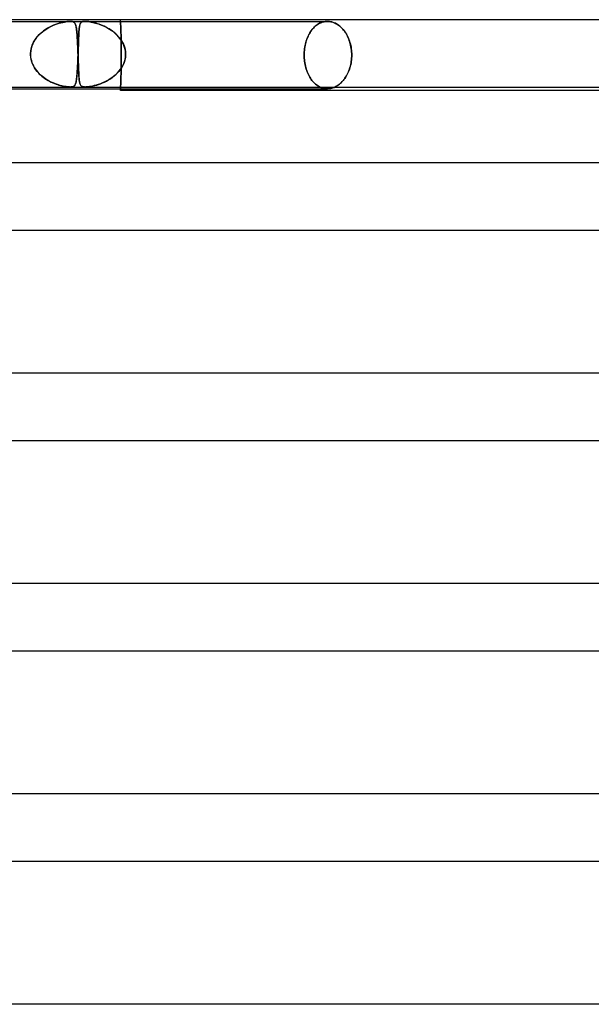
# Model space of a CAD drawing. Header units: millimetres. Extents: x -385 to 385, y -2 to 250.
# Tile 37 of 84: x -48 to -14, y 192 to 250. Entities that reach past the tile are written whole.
import ezdxf

# ---------------------------------------------------------------- set-up
doc = ezdxf.new("R2010")
doc.units = ezdxf.units.MM
doc.layers.add('HIDDEN', color=7, linetype='Continuous')
doc.layers.add('THICK', color=7, linetype='Continuous')

msp = doc.modelspace()

# ---------------------------------------------------------------- linework, layer by layer
at = {"layer": 'HIDDEN'}
for p, q in [((-58.955, 249.9), (-44.989, 249.9)), ((-45.652, 249.786), (-45.539, 249.817)), ((-45.536, 249.818), (-45.642, 249.789)), ((-45.539, 249.817), (-45.434, 249.842)), ((-45.436, 249.842), (-45.536, 249.818)), ((-45.341, 249.861), (-45.436, 249.842)), ((-45.434, 249.842), (-45.337, 249.862)), ((-45.258, 249.876), (-45.341, 249.861)), ((-45.337, 249.862), (-45.255, 249.876)), ((-45.187, 249.886), (-45.258, 249.876)), ((-45.255, 249.876), (-45.186, 249.886)), ((-45.129, 249.892), (-45.187, 249.886)), ((-45.186, 249.886), (-45.129, 249.892)), ((-45.129, 249.892), (-45.079, 249.897)), ((-45.079, 249.897), (-45.129, 249.892)), ((-45.079, 249.897), (-45.033, 249.899)), ((-45.032, 249.899), (-45.079, 249.897)), ((-45.033, 249.899), (-44.99, 249.9)), ((-44.989, 249.9), (-45.032, 249.899)), ((-44.99, 249.9), (-44.95, 249.899)), ((-44.949, 249.899), (-44.989, 249.9)), ((-44.989, 249.9), (-44.106, 249.9)), ((-44.95, 249.899), (-44.914, 249.897)), ((-44.914, 249.897), (-44.949, 249.899)), ((-44.914, 249.897), (-44.882, 249.892)), ((-44.882, 249.892), (-44.914, 249.897)), ((-44.882, 249.892), (-44.85, 249.886)), ((-44.851, 249.886), (-44.882, 249.892)), ((-44.82, 249.876), (-44.851, 249.886)), ((-44.85, 249.886), (-44.818, 249.876)), ((-44.789, 249.862), (-44.82, 249.876)), ((-44.818, 249.876), (-44.787, 249.861)), ((-44.76, 249.842), (-44.789, 249.862)), ((-44.787, 249.861), (-44.759, 249.842)), ((-44.734, 249.817), (-44.76, 249.842)), ((-44.759, 249.842), (-44.734, 249.818)), ((-44.734, 249.818), (-44.713, 249.789)), ((-44.711, 249.786), (-44.734, 249.817)), ((-44.371, 249.799), (-44.386, 249.774)), ((-44.377, 249.79), (-44.36, 249.815)), ((-44.355, 249.821), (-44.371, 249.799)), ((-44.36, 249.815), (-44.34, 249.837)), ((-44.335, 249.841), (-44.355, 249.821)), ((-44.34, 249.837), (-44.315, 249.856)), ((-44.312, 249.858), (-44.335, 249.841)), ((-44.315, 249.856), (-44.286, 249.871)), ((-44.284, 249.872), (-44.312, 249.858)), ((-44.286, 249.871), (-44.252, 249.884)), ((-44.251, 249.884), (-44.284, 249.872)), ((-44.252, 249.884), (-44.212, 249.893)), ((-44.211, 249.893), (-44.251, 249.884)), ((-44.212, 249.893), (-44.163, 249.898)), ((-44.163, 249.898), (-44.211, 249.893)), ((-44.106, 249.9), (-44.163, 249.898)), ((-44.163, 249.898), (-44.106, 249.9)), ((-44.041, 249.898), (-44.106, 249.9)), ((-44.106, 249.9), (-44.042, 249.898)), ((-44.106, 249.9), (-29.698, 249.9)), ((-44.042, 249.898), (-43.971, 249.893)), ((-43.969, 249.893), (-44.041, 249.898)), ((-43.971, 249.893), (-43.895, 249.884)), ((-43.893, 249.884), (-43.969, 249.893)), ((-43.895, 249.884), (-43.816, 249.872)), ((-43.811, 249.871), (-43.893, 249.884)), ((-43.816, 249.872), (-43.735, 249.858)), ((-43.725, 249.856), (-43.811, 249.871)), ((-43.735, 249.858), (-43.651, 249.841)), ((-43.635, 249.837), (-43.725, 249.856)), ((-43.651, 249.841), (-43.567, 249.821)), ((-43.544, 249.815), (-43.635, 249.837)), ((-43.567, 249.821), (-43.483, 249.799)), ((-43.452, 249.79), (-43.544, 249.815)), ((-43.483, 249.799), (-43.399, 249.774)), ((-42, 249.9), (-42, 250)), ((-42, 249.895), (-42, 249.899)), ((-42, 249.899), (-42, 249.899)), ((-42, 249.899), (-42, 249.895)), ((-41.999, 249.887), (-42, 249.895)), ((-42, 249.895), (-41.999, 249.887)), ((-41.999, 249.874), (-41.999, 249.887)), ((-41.999, 249.887), (-41.999, 249.874)), ((-41.998, 249.857), (-41.999, 249.874)), ((-41.999, 249.874), (-41.998, 249.857)), ((-41.997, 249.835), (-41.998, 249.857)), ((-41.998, 249.857), (-41.997, 249.835)), ((-41.996, 249.809), (-41.997, 249.835)), ((-41.997, 249.835), (-41.996, 249.809)), ((-41.994, 249.778), (-41.996, 249.809)), ((-41.996, 249.809), (-41.994, 249.778)), ((-30.104, 249.815), (-30.17, 249.784)), ((-30.156, 249.791), (-30.092, 249.82)), ((-30.037, 249.841), (-30.104, 249.815)), ((-30.092, 249.82), (-30.027, 249.845)), ((-29.969, 249.863), (-30.037, 249.841)), ((-30.027, 249.845), (-29.961, 249.865)), ((-29.901, 249.879), (-29.969, 249.863)), ((-29.961, 249.865), (-29.895, 249.88)), ((-29.833, 249.891), (-29.901, 249.879)), ((-29.895, 249.88), (-29.829, 249.891)), ((-29.766, 249.898), (-29.833, 249.891)), ((-29.829, 249.891), (-29.763, 249.898)), ((-29.698, 249.9), (-29.766, 249.898)), ((-29.763, 249.898), (-29.698, 249.9)), ((-29.631, 249.898), (-29.698, 249.9)), ((-29.698, 249.9), (-29.633, 249.898)), ((-29.633, 249.898), (-29.567, 249.891)), ((-29.563, 249.891), (-29.631, 249.898)), ((-29.567, 249.891), (-29.501, 249.88)), ((-29.494, 249.879), (-29.563, 249.891)), ((-29.501, 249.88), (-29.434, 249.865)), ((-29.425, 249.863), (-29.494, 249.879)), ((-29.434, 249.865), (-29.367, 249.845)), ((-29.356, 249.841), (-29.425, 249.863)), ((-29.367, 249.845), (-29.3, 249.82)), ((-29.287, 249.815), (-29.356, 249.841)), ((-29.3, 249.82), (-29.234, 249.791)), ((-29.219, 249.784), (-29.287, 249.815)), ((-46.688, 249.246), (-46.797, 249.149)), ((-46.731, 249.209), (-46.623, 249.299)), ((-46.574, 249.336), (-46.688, 249.246)), ((-46.623, 249.299), (-46.509, 249.383)), ((-46.456, 249.418), (-46.574, 249.336)), ((-46.509, 249.383), (-46.39, 249.46)), ((-46.337, 249.492), (-46.456, 249.418)), ((-46.39, 249.46), (-46.268, 249.532)), ((-46.217, 249.559), (-46.337, 249.492)), ((-46.268, 249.532), (-46.142, 249.596)), ((-46.098, 249.618), (-46.217, 249.559)), ((-46.142, 249.596), (-46.016, 249.655)), ((-45.979, 249.67), (-46.098, 249.618)), ((-46.016, 249.655), (-45.891, 249.705)), ((-45.863, 249.716), (-45.979, 249.67)), ((-45.891, 249.705), (-45.769, 249.749)), ((-45.751, 249.755), (-45.863, 249.716)), ((-45.769, 249.749), (-45.652, 249.786)), ((-45.642, 249.789), (-45.751, 249.755)), ((-44.713, 249.789), (-44.694, 249.755)), ((-44.691, 249.749), (-44.711, 249.786)), ((-44.694, 249.755), (-44.678, 249.716)), ((-44.674, 249.705), (-44.691, 249.749)), ((-44.678, 249.716), (-44.663, 249.67)), ((-44.658, 249.655), (-44.674, 249.705)), ((-44.663, 249.67), (-44.649, 249.618)), ((-44.644, 249.596), (-44.658, 249.655)), ((-44.649, 249.618), (-44.637, 249.559)), ((-44.632, 249.532), (-44.644, 249.596)), ((-44.637, 249.559), (-44.625, 249.492)), ((-44.621, 249.46), (-44.632, 249.532)), ((-44.625, 249.492), (-44.615, 249.418)), ((-44.61, 249.383), (-44.621, 249.46)), ((-44.615, 249.418), (-44.605, 249.336)), ((-44.601, 249.299), (-44.61, 249.383)), ((-44.605, 249.336), (-44.596, 249.246)), ((-44.592, 249.209), (-44.601, 249.299)), ((-44.596, 249.246), (-44.587, 249.149)), ((-44.475, 249.24), (-44.48, 249.166)), ((-44.48, 249.156), (-44.476, 249.236)), ((-44.476, 249.236), (-44.47, 249.312)), ((-44.471, 249.309), (-44.475, 249.24)), ((-44.465, 249.375), (-44.471, 249.309)), ((-44.47, 249.312), (-44.465, 249.382)), ((-44.465, 249.382), (-44.459, 249.447)), ((-44.46, 249.437), (-44.465, 249.375)), ((-44.453, 249.494), (-44.46, 249.437)), ((-44.459, 249.447), (-44.452, 249.506)), ((-44.446, 249.547), (-44.453, 249.494)), ((-44.452, 249.506), (-44.445, 249.56)), ((-44.439, 249.596), (-44.446, 249.547)), ((-44.445, 249.56), (-44.436, 249.61)), ((-44.43, 249.64), (-44.439, 249.596)), ((-44.436, 249.61), (-44.427, 249.655)), ((-44.421, 249.679), (-44.43, 249.64)), ((-44.427, 249.655), (-44.416, 249.695)), ((-44.41, 249.715), (-44.421, 249.679)), ((-44.416, 249.695), (-44.405, 249.73)), ((-44.399, 249.746), (-44.41, 249.715)), ((-44.405, 249.73), (-44.392, 249.762)), ((-44.386, 249.774), (-44.399, 249.746)), ((-44.392, 249.762), (-44.377, 249.79)), ((-43.359, 249.762), (-43.452, 249.79)), ((-43.399, 249.774), (-43.312, 249.746)), ((-43.265, 249.73), (-43.359, 249.762)), ((-43.312, 249.746), (-43.221, 249.715)), ((-43.169, 249.695), (-43.265, 249.73)), ((-43.221, 249.715), (-43.129, 249.679)), ((-43.07, 249.655), (-43.169, 249.695)), ((-43.129, 249.679), (-43.034, 249.64)), ((-42.969, 249.61), (-43.07, 249.655)), ((-43.034, 249.64), (-42.939, 249.596)), ((-42.868, 249.56), (-42.969, 249.61)), ((-42.939, 249.596), (-42.842, 249.547)), ((-42.767, 249.506), (-42.868, 249.56)), ((-42.842, 249.547), (-42.745, 249.494)), ((-42.666, 249.447), (-42.767, 249.506)), ((-42.745, 249.494), (-42.649, 249.437)), ((-42.565, 249.382), (-42.666, 249.447)), ((-42.649, 249.437), (-42.555, 249.375)), ((-42.467, 249.312), (-42.565, 249.382)), ((-42.555, 249.375), (-42.464, 249.309)), ((-42.371, 249.236), (-42.467, 249.312)), ((-42.464, 249.309), (-42.375, 249.24)), ((-42.375, 249.24), (-42.29, 249.166)), ((-42.279, 249.156), (-42.371, 249.236)), ((-41.993, 249.743), (-41.994, 249.778)), ((-41.994, 249.778), (-41.993, 249.743)), ((-41.991, 249.704), (-41.993, 249.743)), ((-41.993, 249.743), (-41.991, 249.704)), ((-41.989, 249.661), (-41.991, 249.704)), ((-41.991, 249.704), (-41.989, 249.661)), ((-41.987, 249.614), (-41.989, 249.661)), ((-41.989, 249.661), (-41.987, 249.614)), ((-41.985, 249.563), (-41.987, 249.614)), ((-41.987, 249.614), (-41.985, 249.563)), ((-41.983, 249.509), (-41.985, 249.563)), ((-41.985, 249.563), (-41.983, 249.509)), ((-41.981, 249.452), (-41.983, 249.509)), ((-41.983, 249.509), (-41.981, 249.452)), ((-41.979, 249.392), (-41.981, 249.452)), ((-41.981, 249.452), (-41.979, 249.392)), ((-41.977, 249.33), (-41.979, 249.392)), ((-41.979, 249.392), (-41.977, 249.33)), ((-41.975, 249.265), (-41.977, 249.33)), ((-41.977, 249.33), (-41.975, 249.265)), ((-41.972, 249.197), (-41.975, 249.265)), ((-41.975, 249.265), (-41.972, 249.197)), ((-30.787, 249.141), (-30.746, 249.213)), ((-30.726, 249.246), (-30.769, 249.173)), ((-30.746, 249.213), (-30.704, 249.281)), ((-30.682, 249.314), (-30.726, 249.246)), ((-30.704, 249.281), (-30.659, 249.346)), ((-30.635, 249.38), (-30.682, 249.314)), ((-30.659, 249.346), (-30.612, 249.409)), ((-30.585, 249.443), (-30.635, 249.38)), ((-30.612, 249.409), (-30.563, 249.469)), ((-30.532, 249.503), (-30.585, 249.443)), ((-30.563, 249.469), (-30.511, 249.526)), ((-30.477, 249.56), (-30.532, 249.503)), ((-30.511, 249.526), (-30.456, 249.58)), ((-30.42, 249.613), (-30.477, 249.56)), ((-30.456, 249.58), (-30.4, 249.63)), ((-30.36, 249.662), (-30.42, 249.613)), ((-30.4, 249.63), (-30.341, 249.676)), ((-30.298, 249.707), (-30.36, 249.662)), ((-30.341, 249.676), (-30.281, 249.719)), ((-30.235, 249.748), (-30.298, 249.707)), ((-30.281, 249.719), (-30.219, 249.757)), ((-30.17, 249.784), (-30.235, 249.748)), ((-30.219, 249.757), (-30.156, 249.791)), ((-29.234, 249.791), (-29.168, 249.757)), ((-29.152, 249.748), (-29.219, 249.784)), ((-29.168, 249.757), (-29.104, 249.719)), ((-29.086, 249.707), (-29.152, 249.748)), ((-29.104, 249.719), (-29.041, 249.676)), ((-29.022, 249.662), (-29.086, 249.707)), ((-29.041, 249.676), (-28.98, 249.63)), ((-28.959, 249.613), (-29.022, 249.662)), ((-28.98, 249.63), (-28.921, 249.58)), ((-28.899, 249.56), (-28.959, 249.613)), ((-28.921, 249.58), (-28.863, 249.526)), ((-28.841, 249.503), (-28.899, 249.56)), ((-28.863, 249.526), (-28.808, 249.469)), ((-28.785, 249.443), (-28.841, 249.503)), ((-28.808, 249.469), (-28.756, 249.409)), ((-28.732, 249.38), (-28.785, 249.443)), ((-28.756, 249.409), (-28.706, 249.346)), ((-28.682, 249.314), (-28.732, 249.38)), ((-28.706, 249.346), (-28.658, 249.281)), ((-28.634, 249.246), (-28.682, 249.314)), ((-28.658, 249.281), (-28.613, 249.213)), ((-28.588, 249.173), (-28.634, 249.246)), ((-28.613, 249.213), (-28.569, 249.141)), ((-47.23, 248.539), (-47.17, 248.665)), ((-47.155, 248.692), (-47.22, 248.562)), ((-47.17, 248.665), (-47.099, 248.785)), ((-47.079, 248.816), (-47.155, 248.692)), ((-47.099, 248.785), (-47.019, 248.9)), ((-46.993, 248.934), (-47.079, 248.816)), ((-47.019, 248.9), (-46.93, 249.009)), ((-46.899, 249.045), (-46.993, 248.934)), ((-46.93, 249.009), (-46.834, 249.112)), ((-46.797, 249.149), (-46.899, 249.045)), ((-46.834, 249.112), (-46.731, 249.209)), ((-44.584, 249.112), (-44.592, 249.209)), ((-44.587, 249.149), (-44.579, 249.045)), ((-44.577, 249.009), (-44.584, 249.112)), ((-44.579, 249.045), (-44.572, 248.934)), ((-44.57, 248.9), (-44.577, 249.009)), ((-44.572, 248.934), (-44.564, 248.816)), ((-44.563, 248.785), (-44.57, 248.9)), ((-44.564, 248.816), (-44.558, 248.692)), ((-44.556, 248.665), (-44.563, 248.785)), ((-44.558, 248.692), (-44.551, 248.562)), ((-44.55, 248.539), (-44.556, 248.665)), ((-44.502, 248.641), (-44.505, 248.54)), ((-44.504, 248.578), (-44.5, 248.685)), ((-44.498, 248.737), (-44.502, 248.641)), ((-44.5, 248.685), (-44.496, 248.789)), ((-44.495, 248.831), (-44.498, 248.737)), ((-44.496, 248.789), (-44.493, 248.887)), ((-44.491, 248.921), (-44.495, 248.831)), ((-44.493, 248.887), (-44.489, 248.982)), ((-44.488, 249.006), (-44.491, 248.921)), ((-44.489, 248.982), (-44.485, 249.071)), ((-44.484, 249.088), (-44.488, 249.006)), ((-44.485, 249.071), (-44.48, 249.156)), ((-44.48, 249.166), (-44.484, 249.088)), ((-42.29, 249.166), (-42.209, 249.088)), ((-42.192, 249.071), (-42.279, 249.156)), ((-42.209, 249.088), (-42.131, 249.006)), ((-42.11, 248.982), (-42.192, 249.071)), ((-42.131, 249.006), (-42.059, 248.921)), ((-42.033, 248.887), (-42.11, 248.982)), ((-42.059, 248.921), (-41.991, 248.831)), ((-41.963, 248.789), (-42.033, 248.887)), ((-41.991, 248.831), (-41.93, 248.737)), ((-41.97, 249.125), (-41.972, 249.197)), ((-41.972, 249.197), (-41.97, 249.125)), ((-41.968, 249.05), (-41.97, 249.125)), ((-41.97, 249.125), (-41.968, 249.05)), ((-41.966, 248.971), (-41.968, 249.05)), ((-41.968, 249.05), (-41.966, 248.971)), ((-41.964, 248.89), (-41.966, 248.971)), ((-41.966, 248.971), (-41.964, 248.89)), ((-41.962, 248.806), (-41.964, 248.89)), ((-41.964, 248.89), (-41.962, 248.806)), ((-41.899, 248.685), (-41.963, 248.789)), ((-41.96, 248.72), (-41.962, 248.806)), ((-41.962, 248.806), (-41.96, 248.72)), ((-41.959, 248.632), (-41.96, 248.72)), ((-41.96, 248.72), (-41.959, 248.632)), ((-41.957, 248.543), (-41.959, 248.632)), ((-41.959, 248.632), (-41.957, 248.543)), ((-41.93, 248.737), (-41.874, 248.641)), ((-41.843, 248.578), (-41.899, 248.685)), ((-41.874, 248.641), (-41.825, 248.54)), ((-31.005, 248.552), (-30.982, 248.643)), ((-30.976, 248.665), (-31.001, 248.572)), ((-30.982, 248.643), (-30.957, 248.732)), ((-30.949, 248.757), (-30.976, 248.665)), ((-30.957, 248.732), (-30.928, 248.819)), ((-30.918, 248.846), (-30.949, 248.757)), ((-30.928, 248.819), (-30.896, 248.904)), ((-30.885, 248.932), (-30.918, 248.846)), ((-30.896, 248.904), (-30.862, 248.986)), ((-30.849, 249.016), (-30.885, 248.932)), ((-30.862, 248.986), (-30.826, 249.065)), ((-30.81, 249.096), (-30.849, 249.016)), ((-30.826, 249.065), (-30.787, 249.141)), ((-30.769, 249.173), (-30.81, 249.096)), ((-28.543, 249.096), (-28.588, 249.173)), ((-28.569, 249.141), (-28.527, 249.065)), ((-28.502, 249.016), (-28.543, 249.096)), ((-28.527, 249.065), (-28.487, 248.986)), ((-28.463, 248.932), (-28.502, 249.016)), ((-28.487, 248.986), (-28.45, 248.904)), ((-28.426, 248.846), (-28.463, 248.932)), ((-28.45, 248.904), (-28.416, 248.819)), ((-28.393, 248.757), (-28.426, 248.846)), ((-28.416, 248.819), (-28.385, 248.732)), ((-28.363, 248.665), (-28.393, 248.757)), ((-28.385, 248.732), (-28.356, 248.643)), ((-28.337, 248.572), (-28.363, 248.665)), ((-28.356, 248.643), (-28.331, 248.552)), ((-47.34, 248.145), (-47.353, 248)), ((-47.353, 248), (-47.341, 248.139)), ((-47.341, 248.139), (-47.317, 248.275)), ((-47.314, 248.288), (-47.34, 248.145)), ((-47.317, 248.275), (-47.28, 248.408)), ((-47.273, 248.427), (-47.314, 248.288)), ((-47.28, 248.408), (-47.23, 248.539)), ((-47.22, 248.562), (-47.273, 248.427)), ((-44.551, 248.562), (-44.545, 248.427)), ((-44.544, 248.408), (-44.55, 248.539)), ((-44.545, 248.427), (-44.539, 248.288)), ((-44.538, 248.275), (-44.544, 248.408)), ((-44.539, 248.288), (-44.533, 248.145)), ((-44.533, 248.139), (-44.538, 248.275)), ((-44.533, 248.145), (-44.528, 248)), ((-44.528, 248), (-44.533, 248.139)), ((-44.523, 248), (-44.519, 248.119)), ((-44.519, 248.111), (-44.523, 248)), ((-44.519, 248.119), (-44.515, 248.238)), ((-44.515, 248.221), (-44.519, 248.111)), ((-44.515, 248.238), (-44.511, 248.354)), ((-44.512, 248.33), (-44.515, 248.221)), ((-44.508, 248.437), (-44.512, 248.33)), ((-44.511, 248.354), (-44.507, 248.468)), ((-44.505, 248.54), (-44.508, 248.437)), ((-44.507, 248.468), (-44.504, 248.578)), ((-41.956, 248.452), (-41.957, 248.543)), ((-41.957, 248.543), (-41.956, 248.452)), ((-41.955, 248.36), (-41.956, 248.452)), ((-41.956, 248.452), (-41.955, 248.36)), ((-41.954, 248.267), (-41.955, 248.36)), ((-41.955, 248.36), (-41.954, 248.267)), ((-41.953, 248.175), (-41.954, 248.267)), ((-41.954, 248.267), (-41.953, 248.175)), ((-41.953, 248.082), (-41.953, 248.175)), ((-41.953, 248.175), (-41.953, 248.082)), ((-41.952, 247.991), (-41.953, 248.082)), ((-41.953, 248.082), (-41.952, 247.991)), ((-41.796, 248.468), (-41.843, 248.578)), ((-41.825, 248.54), (-41.784, 248.437)), ((-41.757, 248.354), (-41.796, 248.468)), ((-41.784, 248.437), (-41.75, 248.33)), ((-41.727, 248.238), (-41.757, 248.354)), ((-41.75, 248.33), (-41.724, 248.221)), ((-41.707, 248.119), (-41.727, 248.238)), ((-41.724, 248.221), (-41.706, 248.111)), ((-41.698, 248), (-41.707, 248.119)), ((-41.706, 248.111), (-41.698, 248)), ((-31.078, 247.992), (-31.073, 248.085)), ((-31.073, 248.091), (-31.077, 247.995)), ((-31.065, 248.188), (-31.073, 248.091)), ((-31.073, 248.085), (-31.066, 248.179)), ((-31.066, 248.179), (-31.055, 248.273)), ((-31.054, 248.285), (-31.065, 248.188)), ((-31.055, 248.273), (-31.042, 248.367)), ((-31.039, 248.381), (-31.054, 248.285)), ((-31.042, 248.367), (-31.025, 248.46)), ((-31.022, 248.477), (-31.039, 248.381)), ((-31.025, 248.46), (-31.005, 248.552)), ((-31.001, 248.572), (-31.022, 248.477)), ((-28.314, 248.477), (-28.337, 248.572)), ((-28.331, 248.552), (-28.31, 248.46)), ((-28.294, 248.381), (-28.314, 248.477)), ((-28.31, 248.46), (-28.291, 248.367)), ((-28.278, 248.285), (-28.294, 248.381)), ((-28.291, 248.367), (-28.277, 248.273)), ((-28.266, 248.188), (-28.278, 248.285)), ((-28.277, 248.273), (-28.265, 248.179)), ((-28.257, 248.091), (-28.266, 248.188)), ((-28.265, 248.179), (-28.257, 248.085)), ((-28.252, 247.995), (-28.257, 248.091)), ((-28.257, 248.085), (-28.252, 247.992)), ((-47.354, 247.95), (-47.353, 247.967)), ((-47.353, 247.967), (-47.354, 247.95)), ((-47.353, 247.933), (-47.354, 247.95)), ((-47.354, 247.95), (-47.353, 247.933)), ((-47.353, 247.983), (-47.353, 248)), ((-47.353, 248), (-47.353, 247.983)), ((-47.353, 247.967), (-47.353, 247.983)), ((-47.353, 247.983), (-47.353, 247.967)), ((-47.353, 247.917), (-47.353, 247.933)), ((-47.353, 247.933), (-47.353, 247.917)), ((-47.353, 247.9), (-47.353, 247.917)), ((-47.353, 247.917), (-47.353, 247.9)), ((-47.342, 247.766), (-47.353, 247.9)), ((-47.353, 247.9), (-47.344, 247.789)), ((-47.344, 247.789), (-47.328, 247.679)), ((-47.318, 247.633), (-47.342, 247.766)), ((-47.328, 247.679), (-47.303, 247.57)), ((-47.283, 247.503), (-47.318, 247.633)), ((-47.303, 247.57), (-47.269, 247.463)), ((-47.236, 247.377), (-47.283, 247.503)), ((-47.269, 247.463), (-47.228, 247.359)), ((-44.546, 247.396), (-44.541, 247.517)), ((-44.538, 247.599), (-44.544, 247.454)), ((-44.541, 247.517), (-44.536, 247.643)), ((-44.532, 247.749), (-44.538, 247.599)), ((-44.536, 247.643), (-44.531, 247.771)), ((-44.526, 247.9), (-44.532, 247.749)), ((-44.531, 247.771), (-44.526, 247.9)), ((-44.528, 248), (-44.527, 247.983)), ((-44.527, 247.983), (-44.528, 248)), ((-44.527, 247.983), (-44.527, 247.967)), ((-44.527, 247.967), (-44.527, 247.983)), ((-44.527, 247.967), (-44.526, 247.95)), ((-44.526, 247.95), (-44.527, 247.967)), ((-44.526, 247.95), (-44.525, 247.933)), ((-44.525, 247.933), (-44.526, 247.95)), ((-44.525, 247.933), (-44.526, 247.917)), ((-44.526, 247.917), (-44.525, 247.933)), ((-44.526, 247.917), (-44.526, 247.9)), ((-44.526, 247.9), (-44.526, 247.917)), ((-44.524, 247.967), (-44.525, 247.95)), ((-44.525, 247.95), (-44.524, 247.967)), ((-44.525, 247.95), (-44.525, 247.933)), ((-44.525, 247.933), (-44.525, 247.95)), ((-44.525, 247.933), (-44.525, 247.917)), ((-44.525, 247.917), (-44.525, 247.933)), ((-44.525, 247.917), (-44.524, 247.9)), ((-44.524, 247.9), (-44.525, 247.917)), ((-44.523, 247.983), (-44.524, 247.967)), ((-44.524, 247.967), (-44.523, 247.983)), ((-44.524, 247.9), (-44.52, 247.789)), ((-44.52, 247.766), (-44.524, 247.9)), ((-44.523, 248), (-44.523, 247.983)), ((-44.523, 247.983), (-44.523, 248)), ((-44.52, 247.789), (-44.517, 247.679)), ((-44.515, 247.633), (-44.52, 247.766)), ((-44.517, 247.679), (-44.513, 247.57)), ((-44.511, 247.503), (-44.515, 247.633)), ((-44.513, 247.57), (-44.509, 247.463)), ((-44.506, 247.377), (-44.511, 247.503)), ((-44.509, 247.463), (-44.506, 247.359)), ((-41.954, 247.527), (-41.955, 247.433)), ((-41.955, 247.433), (-41.954, 247.527)), ((-41.953, 247.621), (-41.954, 247.527)), ((-41.954, 247.527), (-41.953, 247.621)), ((-41.952, 247.808), (-41.953, 247.715)), ((-41.953, 247.715), (-41.952, 247.808)), ((-41.953, 247.715), (-41.953, 247.621)), ((-41.953, 247.621), (-41.953, 247.715)), ((-41.952, 247.9), (-41.952, 247.991)), ((-41.952, 247.991), (-41.952, 247.9)), ((-41.952, 247.9), (-41.952, 247.808)), ((-41.952, 247.808), (-41.952, 247.9)), ((-41.809, 247.396), (-41.765, 247.517)), ((-41.741, 247.599), (-41.787, 247.454)), ((-41.765, 247.517), (-41.731, 247.643)), ((-41.712, 247.749), (-41.741, 247.599)), ((-41.731, 247.643), (-41.708, 247.771)), ((-41.698, 247.9), (-41.712, 247.749)), ((-41.708, 247.771), (-41.698, 247.9)), ((-41.697, 247.983), (-41.698, 248)), ((-41.698, 248), (-41.697, 247.983)), ((-41.698, 247.9), (-41.697, 247.917)), ((-41.697, 247.917), (-41.698, 247.9)), ((-41.697, 247.967), (-41.697, 247.983)), ((-41.697, 247.983), (-41.697, 247.967)), ((-41.697, 247.95), (-41.697, 247.967)), ((-41.697, 247.967), (-41.697, 247.95)), ((-41.697, 247.933), (-41.697, 247.95)), ((-41.697, 247.95), (-41.697, 247.933)), ((-41.697, 247.917), (-41.697, 247.933)), ((-41.697, 247.933), (-41.697, 247.917)), ((-31.077, 247.995), (-31.079, 247.9)), ((-31.079, 247.9), (-31.078, 247.992)), ((-31.079, 247.9), (-31.078, 247.808)), ((-31.078, 247.808), (-31.079, 247.9)), ((-31.078, 247.808), (-31.073, 247.715)), ((-31.073, 247.715), (-31.078, 247.808)), ((-31.073, 247.715), (-31.066, 247.621)), ((-31.066, 247.621), (-31.073, 247.715)), ((-31.066, 247.621), (-31.055, 247.527)), ((-31.055, 247.527), (-31.066, 247.621)), ((-31.055, 247.527), (-31.042, 247.433)), ((-31.042, 247.433), (-31.055, 247.527)), ((-28.277, 247.523), (-28.292, 247.428)), ((-28.291, 247.433), (-28.277, 247.527)), ((-28.277, 247.527), (-28.265, 247.621)), ((-28.265, 247.618), (-28.277, 247.523)), ((-28.265, 247.621), (-28.257, 247.715)), ((-28.257, 247.713), (-28.265, 247.618)), ((-28.257, 247.715), (-28.252, 247.808)), ((-28.252, 247.807), (-28.257, 247.713)), ((-28.251, 247.9), (-28.252, 247.995)), ((-28.252, 247.992), (-28.251, 247.9)), ((-28.252, 247.808), (-28.251, 247.9)), ((-28.251, 247.9), (-28.252, 247.807)), ((-47.179, 247.254), (-47.236, 247.377)), ((-47.228, 247.359), (-47.18, 247.257)), ((-47.18, 247.257), (-47.126, 247.159)), ((-47.113, 247.138), (-47.179, 247.254)), ((-47.126, 247.159), (-47.065, 247.065)), ((-47.038, 247.026), (-47.113, 247.138)), ((-47.065, 247.065), (-46.998, 246.974)), ((-46.955, 246.921), (-47.038, 247.026)), ((-46.998, 246.974), (-46.926, 246.887)), ((-46.865, 246.821), (-46.955, 246.921)), ((-46.926, 246.887), (-46.849, 246.804)), ((-44.572, 246.93), (-44.58, 246.817)), ((-44.577, 246.852), (-44.571, 246.952)), ((-44.564, 247.051), (-44.572, 246.93)), ((-44.571, 246.952), (-44.564, 247.056)), ((-44.557, 247.179), (-44.564, 247.051)), ((-44.564, 247.056), (-44.558, 247.165)), ((-44.558, 247.165), (-44.552, 247.278)), ((-44.55, 247.314), (-44.557, 247.179)), ((-44.552, 247.278), (-44.546, 247.396)), ((-44.544, 247.454), (-44.55, 247.314)), ((-44.502, 247.254), (-44.506, 247.377)), ((-44.506, 247.359), (-44.502, 247.257)), ((-44.502, 247.257), (-44.498, 247.159)), ((-44.498, 247.138), (-44.502, 247.254)), ((-44.498, 247.159), (-44.495, 247.065)), ((-44.493, 247.026), (-44.498, 247.138)), ((-44.495, 247.065), (-44.491, 246.974)), ((-44.489, 246.921), (-44.493, 247.026)), ((-44.491, 246.974), (-44.487, 246.887)), ((-44.484, 246.821), (-44.489, 246.921)), ((-44.487, 246.887), (-44.483, 246.804)), ((-42.098, 246.93), (-42.202, 246.817)), ((-42.169, 246.852), (-42.08, 246.952)), ((-42.003, 247.051), (-42.098, 246.93)), ((-42.08, 246.952), (-42, 247.056)), ((-41.919, 247.179), (-42.003, 247.051)), ((-42, 247.056), (-41.927, 247.165)), ((-41.964, 246.896), (-41.966, 246.814)), ((-41.966, 246.814), (-41.964, 246.896)), ((-41.962, 246.981), (-41.964, 246.896)), ((-41.964, 246.896), (-41.962, 246.981)), ((-41.961, 247.068), (-41.962, 246.981)), ((-41.962, 246.981), (-41.961, 247.068)), ((-41.959, 247.157), (-41.961, 247.068)), ((-41.961, 247.068), (-41.959, 247.157)), ((-41.957, 247.248), (-41.959, 247.157)), ((-41.959, 247.157), (-41.957, 247.248)), ((-41.956, 247.34), (-41.957, 247.248)), ((-41.957, 247.248), (-41.956, 247.34)), ((-41.955, 247.433), (-41.956, 247.34)), ((-41.956, 247.34), (-41.955, 247.433)), ((-41.927, 247.165), (-41.864, 247.278)), ((-41.846, 247.314), (-41.919, 247.179)), ((-41.864, 247.278), (-41.809, 247.396)), ((-41.787, 247.454), (-41.846, 247.314)), ((-31.042, 247.433), (-31.025, 247.34)), ((-31.025, 247.34), (-31.042, 247.433)), ((-31.025, 247.34), (-31.005, 247.248)), ((-31.005, 247.248), (-31.025, 247.34)), ((-31.005, 247.248), (-30.982, 247.157)), ((-30.982, 247.157), (-31.005, 247.248)), ((-30.982, 247.157), (-30.957, 247.068)), ((-30.957, 247.068), (-30.982, 247.157)), ((-30.957, 247.068), (-30.928, 246.981)), ((-30.928, 246.981), (-30.957, 247.068)), ((-30.928, 246.981), (-30.896, 246.896)), ((-30.896, 246.896), (-30.928, 246.981)), ((-30.896, 246.896), (-30.862, 246.814)), ((-30.862, 246.814), (-30.896, 246.896)), ((-28.455, 246.885), (-28.492, 246.803)), ((-28.487, 246.814), (-28.45, 246.896)), ((-28.42, 246.971), (-28.455, 246.885)), ((-28.45, 246.896), (-28.416, 246.981)), ((-28.388, 247.059), (-28.42, 246.971)), ((-28.416, 246.981), (-28.385, 247.068)), ((-28.359, 247.149), (-28.388, 247.059)), ((-28.385, 247.068), (-28.356, 247.157)), ((-28.333, 247.24), (-28.359, 247.149)), ((-28.356, 247.157), (-28.331, 247.248)), ((-28.311, 247.334), (-28.333, 247.24)), ((-28.331, 247.248), (-28.31, 247.34)), ((-28.292, 247.428), (-28.311, 247.334)), ((-28.31, 247.34), (-28.291, 247.433)), ((-46.769, 246.726), (-46.865, 246.821)), ((-46.849, 246.804), (-46.767, 246.725)), ((-46.667, 246.638), (-46.769, 246.726)), ((-46.767, 246.725), (-46.682, 246.65)), ((-46.682, 246.65), (-46.593, 246.579)), ((-46.563, 246.557), (-46.667, 246.638)), ((-46.593, 246.579), (-46.501, 246.513)), ((-46.455, 246.482), (-46.563, 246.557)), ((-46.501, 246.513), (-46.406, 246.45)), ((-46.345, 246.414), (-46.455, 246.482)), ((-46.406, 246.45), (-46.31, 246.393)), ((-46.235, 246.352), (-46.345, 246.414)), ((-46.31, 246.393), (-46.214, 246.341)), ((-46.124, 246.296), (-46.235, 246.352)), ((-46.214, 246.341), (-46.118, 246.293)), ((-46.014, 246.245), (-46.124, 246.296)), ((-46.118, 246.293), (-46.023, 246.249)), ((-44.642, 246.303), (-44.657, 246.244)), ((-44.657, 246.241), (-44.644, 246.294)), ((-44.644, 246.294), (-44.632, 246.354)), ((-44.63, 246.368), (-44.642, 246.303)), ((-44.632, 246.354), (-44.621, 246.421)), ((-44.618, 246.442), (-44.63, 246.368)), ((-44.621, 246.421), (-44.611, 246.496)), ((-44.608, 246.523), (-44.618, 246.442)), ((-44.611, 246.496), (-44.602, 246.577)), ((-44.598, 246.613), (-44.608, 246.523)), ((-44.602, 246.577), (-44.593, 246.664)), ((-44.589, 246.711), (-44.598, 246.613)), ((-44.593, 246.664), (-44.585, 246.756)), ((-44.58, 246.817), (-44.589, 246.711)), ((-44.585, 246.756), (-44.577, 246.852)), ((-44.479, 246.726), (-44.484, 246.821)), ((-44.483, 246.804), (-44.479, 246.725)), ((-44.473, 246.638), (-44.479, 246.726)), ((-44.479, 246.725), (-44.474, 246.65)), ((-44.474, 246.65), (-44.469, 246.579)), ((-44.467, 246.557), (-44.473, 246.638)), ((-44.469, 246.579), (-44.463, 246.513)), ((-44.46, 246.482), (-44.467, 246.557)), ((-44.463, 246.513), (-44.457, 246.45)), ((-44.453, 246.414), (-44.46, 246.482)), ((-44.457, 246.45), (-44.45, 246.393)), ((-44.445, 246.352), (-44.453, 246.414)), ((-44.45, 246.393), (-44.443, 246.341)), ((-44.436, 246.296), (-44.445, 246.352)), ((-44.443, 246.341), (-44.435, 246.293)), ((-44.425, 246.245), (-44.436, 246.296)), ((-44.435, 246.293), (-44.426, 246.249)), ((-43.078, 246.241), (-42.959, 246.294)), ((-42.941, 246.303), (-43.07, 246.244)), ((-42.959, 246.294), (-42.839, 246.354)), ((-42.811, 246.368), (-42.941, 246.303)), ((-42.839, 246.354), (-42.718, 246.421)), ((-42.683, 246.442), (-42.811, 246.368)), ((-42.718, 246.421), (-42.597, 246.496)), ((-42.556, 246.523), (-42.683, 246.442)), ((-42.597, 246.496), (-42.48, 246.577)), ((-42.433, 246.613), (-42.556, 246.523)), ((-42.48, 246.577), (-42.369, 246.664)), ((-42.315, 246.711), (-42.433, 246.613)), ((-42.369, 246.664), (-42.265, 246.756)), ((-42.202, 246.817), (-42.315, 246.711)), ((-42.265, 246.756), (-42.169, 246.852)), ((-41.982, 246.331), (-41.984, 246.274)), ((-41.984, 246.274), (-41.982, 246.331)), ((-41.979, 246.391), (-41.982, 246.331)), ((-41.982, 246.331), (-41.979, 246.391)), ((-41.977, 246.454), (-41.979, 246.391)), ((-41.979, 246.391), (-41.977, 246.454)), ((-41.975, 246.519), (-41.977, 246.454)), ((-41.977, 246.454), (-41.975, 246.519)), ((-41.973, 246.587), (-41.975, 246.519)), ((-41.975, 246.519), (-41.973, 246.587)), ((-41.971, 246.659), (-41.973, 246.587)), ((-41.973, 246.587), (-41.971, 246.659)), ((-41.969, 246.735), (-41.971, 246.659)), ((-41.971, 246.659), (-41.969, 246.735)), ((-41.966, 246.814), (-41.969, 246.735)), ((-41.969, 246.735), (-41.966, 246.814)), ((-30.862, 246.814), (-30.826, 246.735)), ((-30.826, 246.735), (-30.862, 246.814)), ((-30.826, 246.735), (-30.787, 246.659)), ((-30.787, 246.659), (-30.826, 246.735)), ((-30.787, 246.659), (-30.746, 246.587)), ((-30.746, 246.587), (-30.787, 246.659)), ((-30.746, 246.587), (-30.704, 246.519)), ((-30.704, 246.519), (-30.746, 246.587)), ((-30.704, 246.519), (-30.659, 246.454)), ((-30.659, 246.454), (-30.704, 246.519)), ((-30.659, 246.454), (-30.612, 246.391)), ((-30.612, 246.391), (-30.659, 246.454)), ((-30.612, 246.391), (-30.563, 246.331)), ((-30.563, 246.331), (-30.612, 246.391)), ((-30.563, 246.331), (-30.511, 246.274)), ((-30.511, 246.274), (-30.563, 246.331)), ((-28.82, 246.319), (-28.876, 246.262)), ((-28.863, 246.274), (-28.808, 246.331)), ((-28.766, 246.379), (-28.82, 246.319)), ((-28.808, 246.331), (-28.756, 246.391)), ((-28.715, 246.441), (-28.766, 246.379)), ((-28.756, 246.391), (-28.706, 246.454)), ((-28.667, 246.506), (-28.715, 246.441)), ((-28.706, 246.454), (-28.658, 246.519)), ((-28.62, 246.575), (-28.667, 246.506)), ((-28.658, 246.519), (-28.613, 246.587)), ((-28.576, 246.647), (-28.62, 246.575)), ((-28.613, 246.587), (-28.569, 246.659)), ((-28.533, 246.723), (-28.576, 246.647)), ((-28.569, 246.659), (-28.527, 246.735)), ((-28.492, 246.803), (-28.533, 246.723)), ((-28.527, 246.735), (-28.487, 246.814)), ((-46.023, 246.249), (-45.929, 246.21)), ((-45.904, 246.201), (-46.014, 246.245)), ((-45.929, 246.21), (-45.836, 246.175)), ((-45.798, 246.161), (-45.904, 246.201)), ((-45.836, 246.175), (-45.746, 246.144)), ((-45.693, 246.127), (-45.798, 246.161)), ((-45.746, 246.144), (-45.659, 246.117)), ((-45.591, 246.097), (-45.693, 246.127)), ((-45.659, 246.117), (-45.575, 246.093)), ((-45.494, 246.072), (-45.591, 246.097)), ((-45.575, 246.093), (-45.495, 246.072)), ((-45.495, 246.072), (-45.415, 246.054)), ((-45.401, 246.051), (-45.494, 246.072)), ((-45.415, 246.054), (-45.334, 246.038)), ((-45.313, 246.034), (-45.401, 246.051)), ((-45.334, 246.038), (-45.255, 246.024)), ((-45.237, 246.021), (-45.313, 246.034)), ((-45.255, 246.024), (-45.178, 246.013)), ((-45.171, 246.012), (-45.237, 246.021)), ((-45.178, 246.013), (-45.107, 246.006)), ((-45.116, 246.007), (-45.171, 246.012)), ((-45.069, 246.003), (-45.116, 246.007)), ((-45.107, 246.006), (-45.043, 246.001)), ((-45.026, 246.001), (-45.069, 246.003)), ((-45.043, 246.001), (-44.987, 246)), ((-44.987, 246), (-45.026, 246.001)), ((-44.951, 246.001), (-44.987, 246)), ((-44.987, 246), (-44.936, 246.001)), ((-44.918, 246.003), (-44.951, 246.001)), ((-44.936, 246.001), (-44.89, 246.006)), ((-44.887, 246.006), (-44.918, 246.003)), ((-44.89, 246.006), (-44.847, 246.014)), ((-44.856, 246.012), (-44.887, 246.006)), ((-44.823, 246.021), (-44.856, 246.012)), ((-44.847, 246.014), (-44.809, 246.027)), ((-44.791, 246.035), (-44.823, 246.021)), ((-44.809, 246.027), (-44.776, 246.044)), ((-44.761, 246.055), (-44.791, 246.035)), ((-44.776, 246.044), (-44.749, 246.065)), ((-44.734, 246.081), (-44.761, 246.055)), ((-44.749, 246.065), (-44.726, 246.09)), ((-44.71, 246.112), (-44.734, 246.081)), ((-44.726, 246.09), (-44.706, 246.119)), ((-44.69, 246.149), (-44.71, 246.112)), ((-44.706, 246.119), (-44.688, 246.154)), ((-44.672, 246.193), (-44.69, 246.149)), ((-44.688, 246.154), (-44.672, 246.194)), ((-44.657, 246.244), (-44.672, 246.193)), ((-44.672, 246.194), (-44.657, 246.241)), ((-44.426, 246.249), (-44.416, 246.21)), ((-44.413, 246.201), (-44.425, 246.245)), ((-44.416, 246.21), (-44.405, 246.175)), ((-44.4, 246.161), (-44.413, 246.201)), ((-44.405, 246.175), (-44.393, 246.144)), ((-44.384, 246.127), (-44.4, 246.161)), ((-44.393, 246.144), (-44.379, 246.117)), ((-44.367, 246.097), (-44.384, 246.127)), ((-44.379, 246.117), (-44.364, 246.093)), ((-44.346, 246.072), (-44.367, 246.097)), ((-44.364, 246.093), (-44.347, 246.072)), ((-44.347, 246.072), (-44.327, 246.054)), ((-44.323, 246.051), (-44.346, 246.072)), ((-44.327, 246.054), (-44.303, 246.038)), ((-44.296, 246.034), (-44.323, 246.051)), ((-44.303, 246.038), (-44.274, 246.024)), ((-44.266, 246.021), (-44.296, 246.034)), ((-44.274, 246.024), (-44.239, 246.013)), ((-44.236, 246.012), (-44.266, 246.021)), ((-44.239, 246.013), (-44.199, 246.006)), ((-44.205, 246.007), (-44.236, 246.012)), ((-44.174, 246.003), (-44.205, 246.007)), ((-44.199, 246.006), (-44.154, 246.001)), ((-44.14, 246.001), (-44.174, 246.003)), ((-44.154, 246.001), (-44.104, 246)), ((-44.104, 246), (-44.14, 246.001)), ((-44.104, 246), (-44.047, 246.001)), ((-44.065, 246.001), (-44.104, 246)), ((-44.023, 246.003), (-44.065, 246.001)), ((-44.047, 246.001), (-43.981, 246.006)), ((-43.977, 246.006), (-44.023, 246.003)), ((-43.981, 246.006), (-43.904, 246.014)), ((-43.921, 246.012), (-43.977, 246.006)), ((-43.852, 246.021), (-43.921, 246.012)), ((-43.904, 246.014), (-43.816, 246.027)), ((-43.768, 246.035), (-43.852, 246.021)), ((-43.816, 246.027), (-43.722, 246.044)), ((-43.669, 246.055), (-43.768, 246.035)), ((-43.722, 246.044), (-43.623, 246.065)), ((-43.559, 246.081), (-43.669, 246.055)), ((-43.623, 246.065), (-43.521, 246.09)), ((-43.444, 246.112), (-43.559, 246.081)), ((-43.521, 246.09), (-43.417, 246.119)), ((-43.323, 246.149), (-43.444, 246.112)), ((-43.417, 246.119), (-43.309, 246.154)), ((-43.198, 246.193), (-43.323, 246.149)), ((-43.309, 246.154), (-43.195, 246.194)), ((-43.07, 246.244), (-43.198, 246.193)), ((-43.195, 246.194), (-43.078, 246.241)), ((-41.999, 245.92), (-42, 245.909)), ((-42, 245.909), (-41.999, 245.92)), ((-42, 245.909), (-42, 245.902)), ((-42, 245.902), (-42, 245.909)), ((-42, 245.902), (-42, 245.9)), ((-42, 245.9), (-42, 245.902)), ((-41.998, 245.935), (-41.999, 245.92)), ((-41.999, 245.92), (-41.998, 245.935)), ((-41.997, 245.955), (-41.998, 245.935)), ((-41.998, 245.935), (-41.997, 245.955)), ((-41.996, 245.98), (-41.997, 245.955)), ((-41.997, 245.955), (-41.996, 245.98)), ((-41.995, 246.009), (-41.996, 245.98)), ((-41.996, 245.98), (-41.995, 246.009)), ((-41.993, 246.043), (-41.995, 246.009)), ((-41.995, 246.009), (-41.993, 246.043)), ((-41.992, 246.081), (-41.993, 246.043)), ((-41.993, 246.043), (-41.992, 246.081)), ((-41.99, 246.124), (-41.992, 246.081)), ((-41.992, 246.081), (-41.99, 246.124)), ((-41.988, 246.17), (-41.99, 246.124)), ((-41.99, 246.124), (-41.988, 246.17)), ((-41.986, 246.22), (-41.988, 246.17)), ((-41.988, 246.17), (-41.986, 246.22)), ((-41.984, 246.274), (-41.986, 246.22)), ((-41.986, 246.22), (-41.984, 246.274)), ((-30.511, 246.274), (-30.456, 246.22)), ((-30.456, 246.22), (-30.511, 246.274)), ((-30.456, 246.22), (-30.4, 246.17)), ((-30.4, 246.17), (-30.456, 246.22)), ((-30.4, 246.17), (-30.341, 246.124)), ((-30.341, 246.124), (-30.4, 246.17)), ((-30.341, 246.124), (-30.281, 246.081)), ((-30.281, 246.081), (-30.341, 246.124)), ((-30.281, 246.081), (-30.219, 246.043)), ((-30.219, 246.043), (-30.281, 246.081)), ((-30.219, 246.043), (-30.156, 246.009)), ((-30.156, 246.009), (-30.219, 246.043)), ((-30.156, 246.009), (-30.092, 245.98)), ((-30.092, 245.98), (-30.156, 246.009)), ((-30.092, 245.98), (-30.027, 245.955)), ((-30.027, 245.955), (-30.092, 245.98)), ((-30.027, 245.955), (-29.961, 245.935)), ((-29.961, 245.935), (-30.027, 245.955)), ((-29.961, 245.935), (-29.895, 245.92)), ((-29.895, 245.92), (-29.961, 245.935)), ((-29.895, 245.92), (-29.829, 245.909)), ((-29.829, 245.909), (-29.895, 245.92)), ((-29.829, 245.909), (-29.763, 245.902)), ((-29.763, 245.902), (-29.829, 245.909)), ((-29.763, 245.902), (-29.698, 245.9)), ((-29.698, 245.9), (-29.763, 245.902)), ((-29.698, 245.9), (-29.633, 245.902)), ((-29.633, 245.902), (-29.567, 245.909)), ((-29.567, 245.909), (-29.501, 245.92)), ((-29.501, 245.92), (-29.434, 245.935)), ((-29.434, 245.935), (-29.367, 245.955)), ((-29.367, 245.955), (-29.3, 245.98)), ((-29.3, 245.98), (-29.234, 246.009)), ((-29.187, 246.033), (-29.254, 246)), ((-29.234, 246.009), (-29.168, 246.043)), ((-29.122, 246.07), (-29.187, 246.033)), ((-29.168, 246.043), (-29.104, 246.081)), ((-29.058, 246.112), (-29.122, 246.07)), ((-29.104, 246.081), (-29.041, 246.124)), ((-28.996, 246.158), (-29.058, 246.112)), ((-29.041, 246.124), (-28.98, 246.17)), ((-28.935, 246.208), (-28.996, 246.158)), ((-28.98, 246.17), (-28.921, 246.22)), ((-28.876, 246.262), (-28.935, 246.208)), ((-28.921, 246.22), (-28.863, 246.274))]:
    msp.add_line(p, q, dxfattribs=at)
at = {"layer": 'THICK'}
for p, q in [((0, 250), (-208, 250)), ((-145.657, 246), (-2, 246)), ((-144.972, 245.9), (-29.698, 245.9)), ((-42, 245.8), (-42, 245.9)), ((-2, 245.8), (-42, 245.8)), ((-29.626, 245.903), (-29.698, 245.9)), ((-29.552, 245.911), (-29.626, 245.903)), ((-29.477, 245.924), (-29.552, 245.911)), ((-29.402, 245.944), (-29.477, 245.924)), ((-29.328, 245.969), (-29.402, 245.944)), ((-29.254, 246), (-29.328, 245.969)), ((0, 241.5), (-213.75, 241.5)), ((-149.893, 237.5), (-1.763, 237.5)), ((0, 229), (-220.5, 229)), ((-154.631, 225), (-1.811, 225)), ((0, 216.5), (-227.25, 216.5)), ((-159.374, 212.5), (-1.853, 212.5)), ((0, 204), (-234, 204)), ((-164.122, 200), (-1.889, 200)), ((0, 191.5), (-240.75, 191.5))]:
    msp.add_line(p, q, dxfattribs=at)

doc.saveas('drawing.dxf')
